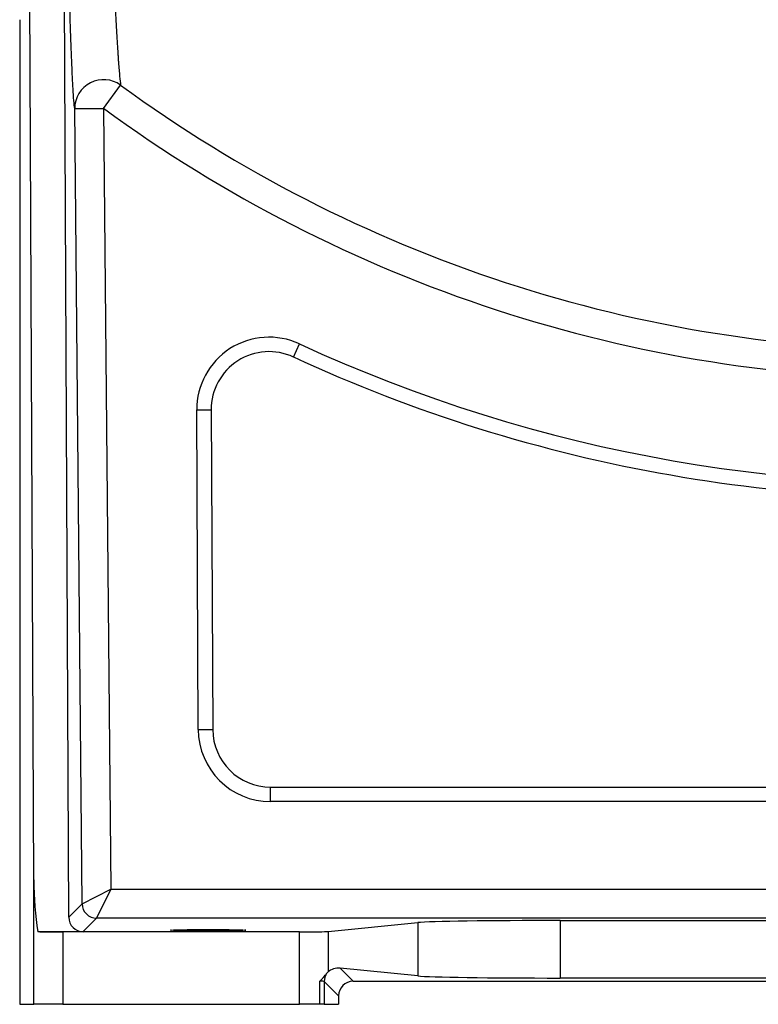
# Model space of a CAD drawing. Header units: millimetres. Extents: x 12 to 1902, y 13 to 2073.
# Tile 1 of 17: x 247 to 502, y 13 to 353. Entities that reach past the tile are written whole.
import ezdxf

# ---------------------------------------------------------------- set-up
doc = ezdxf.new("R2010")
doc.units = ezdxf.units.MM

msp = doc.modelspace()

# ---------------------------------------------------------------- linework, layer by layer
at = {"color": 7, "linetype": 'Continuous', "lineweight": 25}
for p, q in [((251.82, 55.58), (249.71, 507.02)), ((263.88, 42.63), (261.81, 485.89)), ((246.93, 352.63), (246.93, 12.57)), ((275.91, 322.01), (281.79, 330.04)), ((265.92, 321.92), (275.91, 322.01)), ((268.48, 47.28), (265.92, 321.92)), ((275.91, 322.01), (278.44, 52.33)), ((341.46, 236.13), (343.56, 240.67)), ((308.06, 217.87), (313.06, 217.89)), ((308.58, 107.45), (308.06, 217.87)), ((313.06, 217.89), (313.58, 107.48)), ((308.58, 107.45), (313.58, 107.48)), ((333.58, 82.57), (333.58, 87.57)), ((333.58, 87.57), (642.57, 87.57)), ((642.57, 82.57), (333.58, 82.57)), ((251.82, 12.57), (251.82, 55.58)), ((268.48, 47.28), (278.44, 52.33)), ((278.44, 52.33), (273.48, 42.33)), ((278.44, 52.33), (734.68, 52.33)), ((263.88, 42.63), (268.48, 47.28)), ((273.48, 42.33), (268.86, 37.66)), ((742.96, 42.33), (273.48, 42.33)), ((433.62, 41.5), (660.36, 41.5)), ((433.62, 41.5), (433.62, 21.64)), ((253.14, 37.66), (268.86, 37.66)), ((261.82, 37.57), (261.82, 12.57)), ((343.6, 37.57), (261.82, 37.57)), ((343.6, 12.57), (343.6, 37.57)), ((353.45, 37.72), (384.38, 40.78)), ((353.45, 37.72), (353.45, 23.8)), ((384.38, 40.78), (384.38, 22.36)), ((357.54, 25.02), (362.05, 20.51)), ((384.38, 22.36), (357.54, 25.02)), ((350.6, 12.57), (350.6, 20.58)), ((352.1, 20.46), (352.1, 12.57)), ((357.05, 15.51), (352.1, 20.46)), ((362.05, 20.51), (731.93, 20.51)), ((660.36, 21.64), (433.62, 21.64)), ((357.05, 15.51), (357.05, 12.57)), ((246.93, 12.57), (251.82, 12.57)), ((261.82, 12.57), (251.82, 12.57)), ((261.82, 12.57), (343.6, 12.57)), ((350.6, 12.57), (343.6, 12.57)), ((352.1, 12.57), (350.6, 12.57)), ((352.1, 12.57), (357.05, 12.57))]:
    msp.add_line(p, q, dxfattribs=at)
for centre, radius, start, end in [((275.94, 321.91), 10.02, 54.2442, 179.9296), ((561.99, 712.57), 474.17, 233.7778, 270), ((561.99, 712.57), 484.12, 233.7778, 270), ((333.06, 217.98), 25, 65.1619, 180.268), ((561.99, 712.57), 520, 245.1619, 275.0399), ((333.06, 217.98), 20, 65.1619, 180.268), ((561.99, 712.57), 525, 245.1619, 275.0399), ((333.58, 107.57), 25, 180.268, 270), ((333.58, 107.57), 20, 180.268, 270), ((273.49, 47.33), 5, 180.5561, 269.9798), ((357.1, 20.46), 5, 146.7368, 179.9813)]:
    msp.add_arc(centre, radius, start, end, dxfattribs=at)
for centre, major_axis, ratio, start_param, end_param in [((261.82, 56.23), (0, 37.32), 0.267949, 1.58825, 2.091684), ((268.88, 42.68), (1.99, 4.62), 0.993207, 1.985107, 3.546248), ((433.62, 40.63), (50, 0), 0.017455, 1.570796, 2.96706), ((261.82, 37.75), (10, 0), 0.017455, 3.662481, 4.712389), ((343.6, 37.75), (10, 0), 0.017455, 4.712389, 6.108652), ((357.54, 20.02), (5.18, -2.31), 0.862813, 1.938407, 2.767421), ((347.1, 20.46), (5, 0), 0.03491, 0.017453, 0.794698), ((362.05, 15.51), (3.54, -3.54), 0.999695, 2.356347, 3.926839), ((433.62, 22.52), (50, 0), 0.017455, 3.316126, 4.712389)]:
    msp.add_ellipse(centre, major_axis=major_axis, ratio=ratio, start_param=start_param, end_param=end_param, dxfattribs=at)
msp.add_ellipse((311.99, 38.18), major_axis=(13, 0), ratio=0.017455, dxfattribs=at)
for points, knots in [([(273.62, 510.09), (273.8, 504.98), (273.99, 499.89), (274.27, 492.28), (274.36, 489.74), (274.55, 484.69), (274.64, 482.18), (275.11, 469.66), (275.48, 459.81), (276.23, 440.5), (276.6, 431.04), (277.07, 419.51), (277.16, 417.22), (277.3, 413.81), (277.35, 412.68), (277.44, 410.43), (277.49, 409.31), (277.72, 403.77), (277.9, 399.45), (278.27, 391.07), (278.44, 387.01), (278.8, 379.15), (278.97, 375.36), (279.19, 370.8), (279.23, 369.9), (279.32, 368.12), (279.36, 367.23), (279.49, 364.62), (279.57, 362.94), (279.82, 358.03), (279.99, 354.97), (280.3, 349.3), (280.46, 346.68), (280.68, 343.1), (280.75, 341.97), (280.86, 340.36), (280.9, 339.84), (280.97, 338.83), (281, 338.34), (281.18, 336), (281.31, 334.41), (281.56, 331.79), (281.68, 330.77), (281.79, 330.04)], [0, 0, 0, 0, 0.0625, 0.0625, 0.09375, 0.09375, 0.125, 0.125, 0.25, 0.25, 0.375, 0.375, 0.40625, 0.40625, 0.421875, 0.421875, 0.4375, 0.4375, 0.5, 0.5, 0.5625, 0.5625, 0.625, 0.625, 0.640625, 0.640625, 0.65625, 0.65625, 0.6875, 0.6875, 0.75, 0.75, 0.8125, 0.8125, 0.84375, 0.84375, 0.859375, 0.859375, 0.875, 0.875, 0.9375, 0.9375, 1, 1, 1, 1]), ([(265.92, 321.92), (265.82, 322.6), (265.73, 323.53), (265.54, 325.86), (265.45, 327.27), (265.26, 330.53), (265.16, 332.4), (265.02, 335.54), (264.97, 336.64), (264.87, 338.97), (264.82, 340.18), (264.67, 343.95), (264.58, 346.65), (264.39, 352.4), (264.29, 355.45), (264.1, 361.88), (264.01, 365.27), (263.82, 372.37), (263.73, 376.04), (263.46, 387.39), (263.29, 395.41), (263.08, 405.91), (263.04, 408.04), (262.95, 412.34), (262.91, 414.52), (262.79, 421.09), (262.71, 425.52), (262.48, 438.96), (262.34, 448.12), (262.06, 466.77), (261.93, 476.26), (261.81, 485.89)], [0, 0, 0, 0, 0.0625, 0.0625, 0.125, 0.125, 0.1875, 0.1875, 0.21875, 0.21875, 0.25, 0.25, 0.3125, 0.3125, 0.375, 0.375, 0.4375, 0.4375, 0.5, 0.5, 0.625, 0.625, 0.65625, 0.65625, 0.6875, 0.6875, 0.75, 0.75, 0.875, 0.875, 1, 1, 1, 1]), ([(352.92, 23.2), (353.03, 23.36), (353.13, 23.48), (353.31, 23.68), (353.39, 23.75), (353.45, 23.8)], [0, 0, 0, 0, 0.5, 0.5, 1, 1, 1, 1]), ([(350.6, 20.58), (350.67, 20.64), (350.73, 20.7), (350.85, 20.82), (350.91, 20.88), (351.08, 21.05), (351.2, 21.17), (351.53, 21.51), (351.73, 21.74), (352.31, 22.4), (352.65, 22.82), (352.92, 23.2)], [0, 0, 0, 0, 0.0625, 0.0625, 0.125, 0.125, 0.25, 0.25, 0.5, 0.5, 1, 1, 1, 1])]:
    msp.add_open_spline(points, degree=3, knots=knots, dxfattribs=at)

doc.saveas('drawing.dxf')
